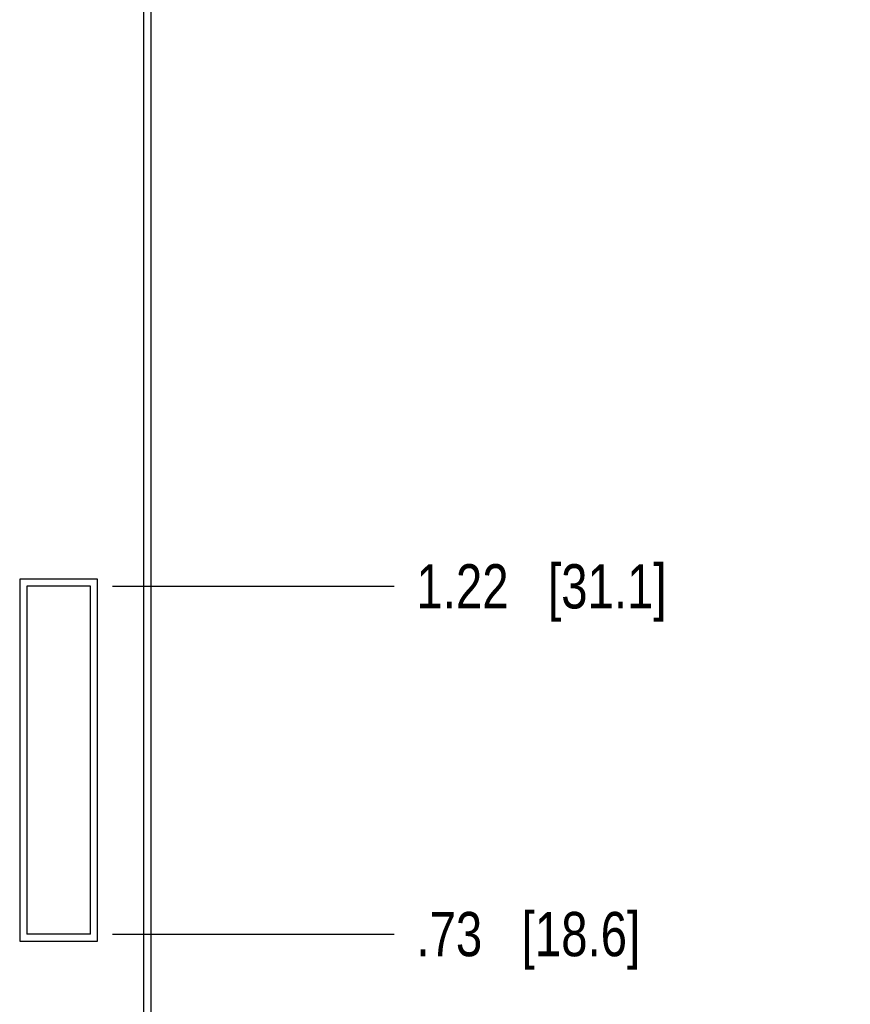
# Model space of a CAD drawing. Header units: inches. Extents: x 0 to 34, y 0 to 22.
# Tile 10 of 39: x 8.7 to 11, y 7.2 to 10. Entities that reach past the tile are written whole.
import ezdxf

# ---------------------------------------------------------------- set-up
doc = ezdxf.new("R2010")
doc.units = ezdxf.units.IN
doc.header["$LTSCALE"] = 1.87
doc.header["$MEASUREMENT"] = 0
doc.layers.get('0').update_dxf_attribs({"linetype": 'CONTINUOUS'})
doc.layers.add('DIMENSIONS', color=7, linetype='CONTINUOUS')
doc.styles.get("Standard").update_dxf_attribs({"font": 'txt', "width": 0.8})
doc.dimstyles.new('DIMSTYLE_2', dxfattribs={"dimtxt": 0.125, "dimasz": 0.18, "dimexe": 0.125, "dimexo": 0.0625, "dimgap": 0.09, "dimtad": 0, "dimtih": 1, "dimtoh": 1, "dimlfac": 0.5, "dimzin": 4, "dimdsep": 46, "dimtxsty": 'STANDARD', "dimblk": '_FILLED', "dimblk1": '_FILLED', "dimblk2": '_FILLED', "dimcen": 0.09, "dimadec": 0, "dimazin": 0, "dimtp": 0.001, "dimtm": 0.001, "dimtfac": 1, "dimtofl": 0, "dimtmove": 0, "dimatfit": 3, "dimldrblk": '_FILLED', "dimfxl": 1, "dimtolj": 1, "dimtzin": 4, "dimarcsym": 0})

# ---------------------------------------------------------------- blocks, each defined once
blk = doc.blocks.new('*D15')
at = {"layer": 'DIMENSIONS', "color": 2, "linetype": 'CONTINUOUS'}
blk.add_line((8.9401, 14.2437), (9.7351, 14.2437), dxfattribs=at)
at = {"layer": 'DIMENSIONS', "color": 2, "linetype": 'CONTINUOUS', "insert": (9.7976, 14.3062), "char_height": 0.125, "width": 1.225, "attachment_point": 1, "line_spacing_factor": 0.9}
blk.add_mtext('4.17{\\Ftxt.shx;\\W1.000000;\\H0.125000; }[105.8]', dxfattribs=at)
blk = doc.blocks.new('_FILLED')
at = {"color": 0, "linetype": 'BYBLOCK'}
blk.add_solid([(0, 0), (-1, 0.174), (-1, -0.174)], dxfattribs=at)
blk = doc.blocks.new('*D16')
at = {"layer": 'DIMENSIONS', "color": 2, "linetype": 'CONTINUOUS'}
blk.add_line((8.9401, 13.2617), (9.7351, 13.2617), dxfattribs=at)
at = {"layer": 'DIMENSIONS', "color": 2, "linetype": 'CONTINUOUS', "insert": (9.7976, 13.3242), "char_height": 0.125, "width": 1.125, "attachment_point": 1, "line_spacing_factor": 0.9}
blk.add_mtext('3.68{\\Ftxt.shx;\\W1.000000;\\H0.125000; }[93.3]', dxfattribs=at)
blk = doc.blocks.new('*D17')
at = {"layer": 'DIMENSIONS', "color": 2, "linetype": 'CONTINUOUS'}
blk.add_line((8.9401, 8.3597), (9.7351, 8.3597), dxfattribs=at)
at = {"layer": 'DIMENSIONS', "color": 2, "linetype": 'CONTINUOUS', "insert": (9.7976, 8.4222), "char_height": 0.125, "width": 1.125, "attachment_point": 1, "line_spacing_factor": 0.9}
blk.add_mtext('1.22{\\Ftxt.shx;\\W1.000000;\\H0.125000; }[31.1]', dxfattribs=at)
blk = doc.blocks.new('*D18')
at = {"layer": 'DIMENSIONS', "color": 2, "linetype": 'CONTINUOUS'}
blk.add_line((8.9401, 7.3777), (9.7351, 7.3777), dxfattribs=at)
at = {"layer": 'DIMENSIONS', "color": 2, "linetype": 'CONTINUOUS', "insert": (9.7976, 7.4402), "char_height": 0.125, "width": 1.025, "attachment_point": 1, "line_spacing_factor": 0.9}
blk.add_mtext('.73{\\Ftxt.shx;\\W1.000000;\\H0.125000; }[18.6]', dxfattribs=at)

msp = doc.modelspace()

# ---------------------------------------------------------------- linework, layer by layer
at = {"color": 7, "linetype": 'CONTINUOUS'}
for p, q in [((9.0476, 15.7957), (9.0476, 5.6677)), ((9.0276, 15.7357), (9.0276, 5.7277)), ((8.8976, 8.3797), (8.6776, 8.3797)), ((8.6776, 8.3797), (8.6776, 7.3577)), ((8.8976, 7.3577), (8.8976, 8.3797)), ((8.8776, 8.3597), (8.6976, 8.3597)), ((8.6976, 8.3597), (8.6976, 7.3777)), ((8.8776, 7.3777), (8.8776, 8.3597)), ((8.8776, 7.3777), (8.6976, 7.3777)), ((8.6776, 7.3577), (8.8976, 7.3577))]:
    msp.add_line(p, q, dxfattribs=at)

# ---------------------------------------------------------------- dimensions: what is measured, and where the dimension line sits
at = {"layer": 'DIMENSIONS', "color": 2, "linetype": 'CONTINUOUS'}
for feature_location, origin, picture, middle in [((8.9401, 14.2437), (8.8776, 5.9117), '*D15', (10.4101, 14.2437)), ((8.9401330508, 13.2617042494), (8.8776330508, 5.9117042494), '*D16', (10.3601330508, 13.2617042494)), ((8.9401, 8.3597), (8.8776, 5.9117), '*D17', (10.3601, 8.3597)), ((8.9401, 7.3777), (8.8776, 5.9117), '*D18', (10.3101, 7.3777))]:
    dim = msp.add_ordinate_dim(feature_location=feature_location, offset=(0.795, 0), dtype=0, origin=origin, dimstyle='DIMSTYLE_2', override={"dimtad": 1, "dimtih": 0, "dimtoh": 0}, dxfattribs=at)
    dim.commit()
    dim.dimension.update_dxf_attribs({"geometry": picture, "text_midpoint": middle})

doc.saveas('drawing.dxf')
